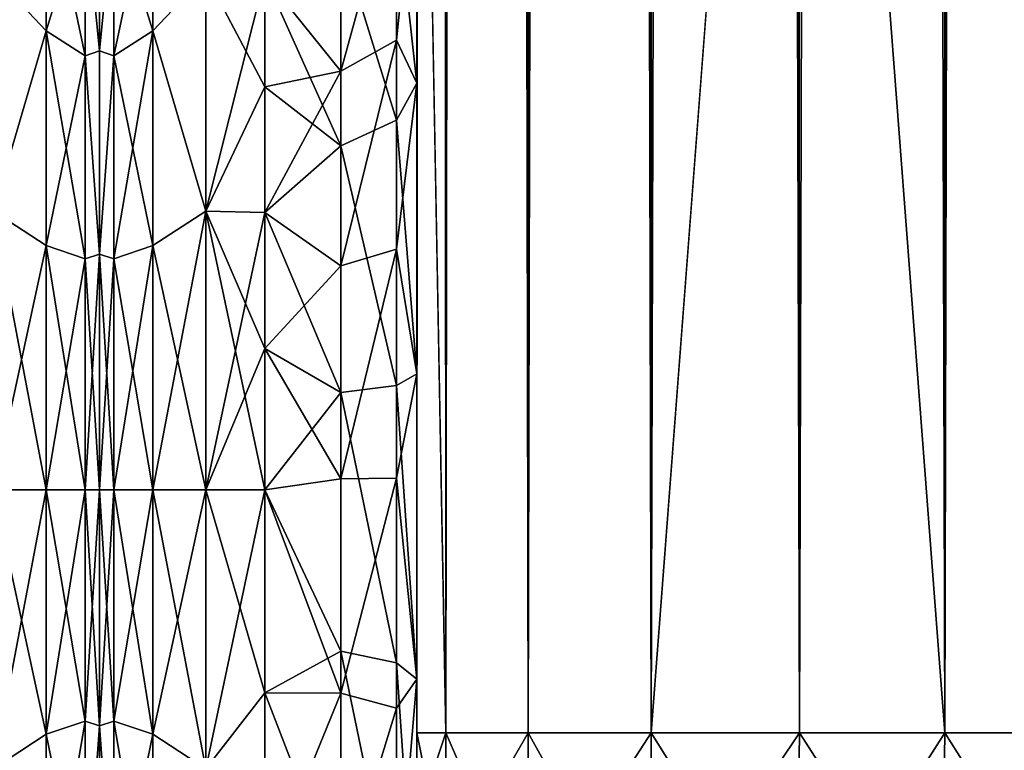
# Model space of a CAD drawing. Extents: x -23 to 470, y -1800 to 0.
# Tile 90 of 243: x 365 to 398, y -1781 to -1757. Entities that reach past the tile are written whole.
import ezdxf

# ---------------------------------------------------------------- set-up
doc = ezdxf.new("R2010")
doc.units = 0
doc.header["$LTSCALE"] = 61.050099
for name, color, linetype in [('371', 7, 'CONTINUOUS'), ('410', 7, 'CONTINUOUS'), ('411', 7, 'CONTINUOUS'), ('430', 7, 'CONTINUOUS'), ('434', 7, 'CONTINUOUS'), ('435', 7, 'CONTINUOUS'), ('436', 7, 'CONTINUOUS'), ('437', 7, 'CONTINUOUS'), ('438', 7, 'CONTINUOUS'), ('439', 7, 'CONTINUOUS'), ('443', 7, 'CONTINUOUS'), ('460', 7, 'CONTINUOUS'), ('462', 7, 'CONTINUOUS'), ('465', 7, 'CONTINUOUS'), ('467', 7, 'CONTINUOUS'), ('472', 7, 'CONTINUOUS'), ('473', 7, 'CONTINUOUS')]:
    doc.layers.add(name, color=color, linetype=linetype)

msp = doc.modelspace()

# ---------------------------------------------------------------- linework, layer by layer
at = {"layer": '371', "linetype": 'CONTINUOUS'}
for points in [[(368, -1751.5, 0), (368, -1753.067, 7.855), (368, -1790.933, 7.854), (368, -1751.5, 0)], [(368, -1753.067, -7.854), (368, -1751.5, 0), (368, -1792.5, 0), (368, -1753.067, -7.854)], [(368, -1792.5, 0), (368, -1751.5, 0), (368, -1790.933, 7.854), (368, -1792.5, 0)], [(368, -1753.067, 7.855), (368, -1757.536, 14.522), (368, -1790.933, 7.854), (368, -1753.067, 7.855)], [(368, -1757.536, -14.522), (368, -1753.067, -7.854), (368, -1786.464, -14.522), (368, -1757.536, -14.522)], [(368, -1786.464, -14.522), (368, -1753.067, -7.854), (368, -1790.933, -7.855), (368, -1786.464, -14.522)], [(368, -1790.933, -7.855), (368, -1753.067, -7.854), (368, -1792.5, 0), (368, -1790.933, -7.855)], [(368, -1757.536, 14.522), (368, -1764.234, 18.966), (368, -1786.464, 14.522), (368, -1757.536, 14.522)], [(368, -1790.933, 7.854), (368, -1757.536, 14.522), (368, -1786.464, 14.522), (368, -1790.933, 7.854)], [(368, -1764.235, -18.966), (368, -1757.536, -14.522), (368, -1779.766, -18.966), (368, -1764.235, -18.966)], [(368, -1779.766, -18.966), (368, -1757.536, -14.522), (368, -1786.464, -14.522), (368, -1779.766, -18.966)], [(368, -1764.234, 18.966), (368, -1772, 20.5), (368, -1779.765, 18.966), (368, -1764.234, 18.966)], [(368, -1786.464, 14.522), (368, -1764.234, 18.966), (368, -1779.765, 18.966), (368, -1786.464, 14.522)], [(368, -1772, -20.5), (368, -1764.235, -18.966), (368, -1779.766, -18.966), (368, -1772, -20.5)]]:
    msp.add_3dface(points, dxfattribs=at)
at = {"layer": '410', "linetype": 'CONTINUOUS'}
for points in [[(364.5, -1755.029, -16.971), (366.248, -1751.621, -11.766), (366.248, -1756.874, -18.027), (364.5, -1755.029, -16.971)], [(364.5, -1755.029, 16.971), (366.248, -1756.874, 18.027), (366.248, -1751.621, 11.766), (364.5, -1755.029, 16.971)], [(366.248, -1756.874, 18.027), (367.531, -1752.731, 11.125), (366.248, -1751.621, 11.766), (366.248, -1756.874, 18.027)], [(367.531, -1752.731, -11.125), (367.531, -1757.698, -17.044), (366.248, -1751.621, -11.766), (367.531, -1752.731, -11.125)], [(366.248, -1751.621, -11.766), (367.531, -1757.698, -17.044), (366.248, -1756.874, -18.027), (366.248, -1751.621, -11.766)], [(367.531, -1757.698, 17.044), (367.531, -1752.731, 11.125), (366.248, -1756.874, 18.027), (367.531, -1757.698, 17.044)], [(368, -1757.536, 14.522), (368, -1753.067, 7.855), (367.531, -1752.731, 11.125), (368, -1757.536, 14.522)], [(367.531, -1757.698, 17.044), (368, -1757.536, 14.522), (367.531, -1752.731, 11.125), (367.531, -1757.698, 17.044)], [(368, -1753.067, -7.854), (368, -1757.536, -14.522), (367.531, -1752.731, -11.125), (368, -1753.067, -7.854)], [(367.531, -1752.731, -11.125), (368, -1757.536, -14.522), (367.531, -1757.698, -17.044), (367.531, -1752.731, -11.125)], [(364.5, -1762.816, -22.173), (364.5, -1755.029, -16.971), (366.248, -1756.874, -18.027), (364.5, -1762.816, -22.173)], [(364.5, -1755.029, 16.971), (364.5, -1762.816, 22.173), (366.248, -1756.874, 18.027), (364.5, -1755.029, 16.971)], [(364.5, -1762.816, -22.173), (366.248, -1756.874, -18.027), (366.248, -1763.952, -22.113), (364.5, -1762.816, -22.173)], [(364.5, -1762.816, 22.173), (366.248, -1763.952, 22.113), (366.248, -1756.874, 18.027), (364.5, -1762.816, 22.173)], [(366.248, -1763.952, 22.113), (367.531, -1757.698, 17.044), (366.248, -1756.874, 18.027), (366.248, -1763.952, 22.113)], [(367.531, -1757.698, -17.044), (367.531, -1764.39, -20.908), (366.248, -1756.874, -18.027), (367.531, -1757.698, -17.044)], [(366.248, -1756.874, -18.027), (367.531, -1764.39, -20.908), (366.248, -1763.952, -22.113), (366.248, -1756.874, -18.027)], [(367.531, -1764.39, 20.908), (367.531, -1757.698, 17.044), (366.248, -1763.952, 22.113), (367.531, -1764.39, 20.908)], [(368, -1764.234, 18.966), (368, -1757.536, 14.522), (367.531, -1757.698, 17.044), (368, -1764.234, 18.966)], [(368, -1757.536, -14.522), (368, -1764.235, -18.966), (367.531, -1757.698, -17.044), (368, -1757.536, -14.522)], [(367.531, -1764.39, 20.908), (368, -1764.234, 18.966), (367.531, -1757.698, 17.044), (367.531, -1764.39, 20.908)], [(367.531, -1757.698, -17.044), (368, -1764.235, -18.966), (367.531, -1764.39, -20.908), (367.531, -1757.698, -17.044)], [(364.5, -1762.816, 22.173), (364.5, -1772, 24), (366.248, -1763.952, 22.113), (364.5, -1762.816, 22.173)], [(364.5, -1772, -24), (364.5, -1762.816, -22.173), (366.248, -1772, -23.532), (364.5, -1772, -24)], [(366.248, -1772, -23.532), (364.5, -1762.816, -22.173), (366.248, -1763.952, -22.113), (366.248, -1772, -23.532)], [(364.5, -1772, 24), (366.248, -1772, 23.532), (366.248, -1763.952, 22.113), (364.5, -1772, 24)], [(367.531, -1772, -22.25), (366.248, -1772, -23.532), (366.248, -1763.952, -22.113), (367.531, -1772, -22.25)], [(367.531, -1764.39, -20.908), (367.531, -1772, -22.25), (366.248, -1763.952, -22.113), (367.531, -1764.39, -20.908)], [(366.248, -1772, 23.532), (367.531, -1764.39, 20.908), (366.248, -1763.952, 22.113), (366.248, -1772, 23.532)], [(368, -1772, 20.5), (368, -1764.234, 18.966), (367.531, -1772, 22.25), (368, -1772, 20.5)], [(367.531, -1772, 22.25), (368, -1764.234, 18.966), (367.531, -1764.39, 20.908), (367.531, -1772, 22.25)], [(368, -1764.235, -18.966), (368, -1772, -20.5), (367.531, -1764.39, -20.908), (368, -1764.235, -18.966)], [(366.248, -1772, 23.532), (367.531, -1772, 22.25), (367.531, -1764.39, 20.908), (366.248, -1772, 23.532)], [(368, -1772, -20.5), (367.531, -1772, -22.25), (367.531, -1764.39, -20.908), (368, -1772, -20.5)]]:
    msp.add_3dface(points, dxfattribs=at)
at = {"layer": '411', "linetype": 'CONTINUOUS'}
for points in [[(364.5, -1772, 24), (364.5, -1781.184, 22.173), (366.248, -1772, 23.532), (364.5, -1772, 24)], [(364.5, -1781.184, 22.173), (366.248, -1780.048, 22.113), (366.248, -1772, 23.532), (364.5, -1781.184, 22.173)], [(364.5, -1781.184, -22.173), (364.5, -1772, -24), (366.248, -1780.048, -22.113), (364.5, -1781.184, -22.173)], [(364.5, -1772, -24), (366.248, -1772, -23.532), (366.248, -1780.048, -22.113), (364.5, -1772, -24)], [(367.531, -1772, -22.25), (367.531, -1779.61, -20.908), (366.248, -1772, -23.532), (367.531, -1772, -22.25)], [(366.248, -1772, -23.532), (367.531, -1779.61, -20.908), (366.248, -1780.048, -22.113), (366.248, -1772, -23.532)], [(367.531, -1779.61, 20.908), (367.531, -1772, 22.25), (366.248, -1780.048, 22.113), (367.531, -1779.61, 20.908)], [(366.248, -1780.048, 22.113), (367.531, -1772, 22.25), (366.248, -1772, 23.532), (366.248, -1780.048, 22.113)], [(368, -1779.765, 18.966), (368, -1772, 20.5), (367.531, -1779.61, 20.908), (368, -1779.765, 18.966)], [(367.531, -1779.61, 20.908), (368, -1772, 20.5), (367.531, -1772, 22.25), (367.531, -1779.61, 20.908)], [(368, -1772, -20.5), (368, -1779.766, -18.966), (367.531, -1772, -22.25), (368, -1772, -20.5)], [(367.531, -1772, -22.25), (368, -1779.766, -18.966), (367.531, -1779.61, -20.908), (367.531, -1772, -22.25)], [(367.531, -1779.61, -20.908), (367.531, -1786.302, -17.044), (366.248, -1780.048, -22.113), (367.531, -1779.61, -20.908)], [(367.531, -1786.302, 17.044), (367.531, -1779.61, 20.908), (366.248, -1787.126, 18.027), (367.531, -1786.302, 17.044)], [(366.248, -1787.126, 18.027), (367.531, -1779.61, 20.908), (366.248, -1780.048, 22.113), (366.248, -1787.126, 18.027)], [(367.531, -1779.61, -20.908), (368, -1779.766, -18.966), (367.531, -1786.302, -17.044), (367.531, -1779.61, -20.908)], [(367.531, -1786.302, 17.044), (368, -1779.765, 18.966), (367.531, -1779.61, 20.908), (367.531, -1786.302, 17.044)], [(368, -1786.464, 14.522), (368, -1779.765, 18.966), (367.531, -1786.302, 17.044), (368, -1786.464, 14.522)], [(368, -1779.766, -18.966), (368, -1786.464, -14.522), (367.531, -1786.302, -17.044), (368, -1779.766, -18.966)], [(364.5, -1781.184, 22.173), (366.248, -1787.126, 18.027), (366.248, -1780.048, 22.113), (364.5, -1781.184, 22.173)], [(364.5, -1781.184, -22.173), (366.248, -1780.048, -22.113), (366.248, -1787.126, -18.027), (364.5, -1781.184, -22.173)], [(366.248, -1780.048, -22.113), (367.531, -1786.302, -17.044), (366.248, -1787.126, -18.027), (366.248, -1780.048, -22.113)]]:
    msp.add_3dface(points, dxfattribs=at)
at = {"layer": '430', "linetype": 'CONTINUOUS'}
for points in [[(378.45, -1735.92, 22.035), (378.45, -1728.15, 20.5), (378.45, -1758.599, 25.714), (378.45, -1735.92, 22.035)], [(378.45, -1758.599, 25.714), (378.45, -1728.15, 20.5), (378.45, -1750.621, 19.586), (378.45, -1758.599, 25.714)], [(378.45, -1728.15, 61.5), (378.45, -1735.917, 59.966), (378.45, -1780, 61.5), (378.45, -1728.15, 61.5)], [(378.45, -1782.865, -60.931), (378.45, -1783.734, -60.5), (378.45, -1728.15, -61.5), (378.45, -1782.865, -60.931)], [(378.45, -1728.15, -61.5), (378.45, -1783.734, -60.5), (378.45, -1735.92, -59.965), (378.45, -1728.15, -61.5)], [(378.45, -1780, -61.5), (378.45, -1782.865, -60.931), (378.45, -1728.15, -61.5), (378.45, -1780, -61.5)], [(378.45, -1735.917, 59.966), (378.45, -1742.613, 55.523), (378.45, -1785.305, 59.301), (378.45, -1735.917, 59.966)], [(378.45, -1780, 61.5), (378.45, -1735.917, 59.966), (378.45, -1782.865, 60.931), (378.45, -1780, 61.5)], [(378.45, -1782.865, 60.931), (378.45, -1735.917, 59.966), (378.45, -1783.734, 60.5), (378.45, -1782.865, 60.931)], [(378.45, -1783.734, 60.5), (378.45, -1735.917, 59.966), (378.45, -1785.305, 59.301), (378.45, -1783.734, 60.5)], [(378.45, -1735.917, -22.034), (378.45, -1742.613, -26.477), (378.45, -1758.598, -25.714), (378.45, -1735.917, -22.034)], [(378.45, -1750.62, -19.586), (378.45, -1735.917, -22.034), (378.45, -1758.598, -25.714), (378.45, -1750.62, -19.586)], [(378.45, -1742.616, 26.48), (378.45, -1735.92, 22.035), (378.45, -1758.599, 25.714), (378.45, -1742.616, 26.48)], [(378.45, -1786.5, -57.734), (378.45, -1786.933, -56.86), (378.45, -1735.92, -59.965), (378.45, -1786.5, -57.734)], [(378.45, -1735.92, -59.965), (378.45, -1786.933, -56.86), (378.45, -1742.616, -55.52), (378.45, -1735.92, -59.965)], [(378.45, -1785.305, -59.301), (378.45, -1786.5, -57.734), (378.45, -1735.92, -59.965), (378.45, -1785.305, -59.301)], [(378.45, -1783.734, -60.5), (378.45, -1785.305, -59.301), (378.45, -1735.92, -59.965), (378.45, -1783.734, -60.5)], [(378.45, -1742.613, 55.523), (378.45, -1747.082, 48.856), (378.45, -1787.5, 54), (378.45, -1742.613, 55.523)], [(378.45, -1785.305, 59.301), (378.45, -1742.613, 55.523), (378.45, -1786.5, 57.734), (378.45, -1785.305, 59.301)], [(378.45, -1786.5, 57.734), (378.45, -1742.613, 55.523), (378.45, -1786.933, 56.86), (378.45, -1786.5, 57.734)], [(378.45, -1786.933, 56.86), (378.45, -1742.613, 55.523), (378.45, -1787.5, 54), (378.45, -1786.933, 56.86)], [(378.45, -1742.613, -26.477), (378.45, -1747.082, -33.144), (378.45, -1768.175, -28.742), (378.45, -1742.613, -26.477)], [(378.45, -1758.598, -25.714), (378.45, -1742.613, -26.477), (378.45, -1768.175, -28.742), (378.45, -1758.598, -25.714)], [(378.45, -1747.083, 33.148), (378.45, -1742.616, 26.48), (378.45, -1768.176, 28.742), (378.45, -1747.083, 33.148)], [(378.45, -1768.176, 28.742), (378.45, -1742.616, 26.48), (378.45, -1758.599, 25.714), (378.45, -1768.176, 28.742)], [(378.45, -1786.933, -56.86), (378.45, -1787.5, -54), (378.45, -1742.616, -55.52), (378.45, -1786.933, -56.86)], [(378.45, -1742.616, -55.52), (378.45, -1787.5, -54), (378.45, -1747.083, -48.852), (378.45, -1742.616, -55.52)], [(378.45, -1747.082, 48.856), (378.45, -1748.65, 41.002), (378.45, -1787.5, 54), (378.45, -1747.082, 48.856)], [(378.45, -1747.082, -33.144), (378.45, -1748.65, -40.998), (378.45, -1778.234, -28.319), (378.45, -1747.082, -33.144)], [(378.45, -1768.175, -28.742), (378.45, -1747.082, -33.144), (378.45, -1778.234, -28.319), (378.45, -1768.175, -28.742)], [(378.45, -1748.65, 41.002), (378.45, -1747.083, 33.148), (378.45, -1787.5, 54), (378.45, -1748.65, 41.002)], [(378.45, -1787.5, 54), (378.45, -1747.083, 33.148), (378.45, -1768.176, 28.742), (378.45, -1787.5, 54)], [(378.45, -1787.5, -54), (378.45, -1787.5, -24.51), (378.45, -1747.083, -48.852), (378.45, -1787.5, -54)], [(378.45, -1747.083, -48.852), (378.45, -1787.5, -24.51), (378.45, -1748.65, -40.998), (378.45, -1747.083, -48.852)], [(378.45, -1748.65, -40.998), (378.45, -1787.5, -24.51), (378.45, -1778.234, -28.319), (378.45, -1748.65, -40.998)], [(378.45, -1778.235, 28.319), (378.45, -1787.5, 54), (378.45, -1768.176, 28.742), (378.45, -1778.235, 28.319)], [(378.45, -1787.5, 24.51), (378.45, -1787.5, 54), (378.45, -1778.235, 28.319), (378.45, -1787.5, 24.51)]]:
    msp.add_3dface(points, dxfattribs=at)
at = {"layer": '434', "linetype": 'CONTINUOUS'}
for points in [[(368, -1751.5, 0), (368, -1753.067, -7.855), (368, -1790.933, -7.854), (368, -1751.5, 0)], [(368, -1753.067, 7.854), (368, -1751.5, 0), (368, -1792.5, 0), (368, -1753.067, 7.854)], [(368, -1792.5, 0), (368, -1751.5, 0), (368, -1790.933, -7.854), (368, -1792.5, 0)], [(368, -1753.067, -7.855), (368, -1757.536, -14.522), (368, -1790.933, -7.854), (368, -1753.067, -7.855)], [(368, -1757.536, 14.522), (368, -1753.067, 7.854), (368, -1786.464, 14.522), (368, -1757.536, 14.522)], [(368, -1786.464, 14.522), (368, -1753.067, 7.854), (368, -1790.933, 7.855), (368, -1786.464, 14.522)], [(368, -1790.933, 7.855), (368, -1753.067, 7.854), (368, -1792.5, 0), (368, -1790.933, 7.855)], [(368, -1757.536, -14.522), (368, -1764.234, -18.966), (368, -1786.464, -14.522), (368, -1757.536, -14.522)], [(368, -1790.933, -7.854), (368, -1757.536, -14.522), (368, -1786.464, -14.522), (368, -1790.933, -7.854)], [(368, -1764.235, 18.966), (368, -1757.536, 14.522), (368, -1779.766, 18.966), (368, -1764.235, 18.966)], [(368, -1779.766, 18.966), (368, -1757.536, 14.522), (368, -1786.464, 14.522), (368, -1779.766, 18.966)], [(368, -1764.234, -18.966), (368, -1772, -20.5), (368, -1779.765, -18.966), (368, -1764.234, -18.966)], [(368, -1786.464, -14.522), (368, -1764.234, -18.966), (368, -1779.765, -18.966), (368, -1786.464, -14.522)], [(368, -1772, 20.5), (368, -1764.235, 18.966), (368, -1779.766, 18.966), (368, -1772, 20.5)]]:
    msp.add_3dface(points, dxfattribs=at)
at = {"layer": '435', "linetype": 'CONTINUOUS'}
for points in [[(371.5, -1781.184, -22.173), (371.5, -1772, -24), (373.45, -1778.677, -23.052), (371.5, -1781.184, -22.173)], [(373.45, -1778.677, -23.052), (371.5, -1772, -24), (373.45, -1772, -24), (373.45, -1778.677, -23.052)], [(371.5, -1772, 24), (371.5, -1781.184, 22.173), (373.45, -1772, 24), (371.5, -1772, 24)], [(373.45, -1772, 24), (371.5, -1781.184, 22.173), (373.45, -1778.677, 23.052), (373.45, -1772, 24)], [(373.45, -1784.828, -20.284), (371.5, -1781.184, -22.173), (373.45, -1778.677, -23.052), (373.45, -1784.828, -20.284)], [(373.45, -1778.677, 23.052), (371.5, -1781.184, 22.173), (373.45, -1784.828, 20.284), (373.45, -1778.677, 23.052)]]:
    msp.add_3dface(points, dxfattribs=at)
at = {"layer": '436', "linetype": 'CONTINUOUS'}
for points in [[(371.5, -1755.029, 16.971), (371.5, -1762.816, 22.173), (373.446, -1755.087, 17.028), (371.5, -1755.029, 16.971)], [(371.5, -1762.816, -22.173), (371.5, -1755.029, -16.971), (373.45, -1758.724, -19.994), (371.5, -1762.816, -22.173)], [(373.45, -1758.724, -19.994), (371.5, -1755.029, -16.971), (373.446, -1755.091, -17.032), (373.45, -1758.724, -19.994)], [(373.446, -1755.087, 17.028), (371.5, -1762.816, 22.173), (373.45, -1758.724, 19.994), (373.446, -1755.087, 17.028)], [(373.45, -1758.724, 19.994), (371.5, -1762.816, 22.173), (373.45, -1762.858, 22.191), (373.45, -1758.724, 19.994)], [(373.45, -1762.858, -22.191), (371.5, -1762.816, -22.173), (373.45, -1758.724, -19.994), (373.45, -1762.858, -22.191)], [(373.45, -1772, -24), (371.5, -1772, -24), (371.5, -1762.816, -22.173), (373.45, -1772, -24)], [(371.5, -1762.816, 22.173), (371.5, -1772, 24), (373.45, -1762.858, 22.191), (371.5, -1762.816, 22.173)], [(373.45, -1772, -24), (371.5, -1762.816, -22.173), (373.45, -1767.341, -23.543), (373.45, -1772, -24)], [(373.45, -1767.341, -23.543), (371.5, -1762.816, -22.173), (373.45, -1762.858, -22.191), (373.45, -1767.341, -23.543)], [(373.45, -1762.858, 22.191), (371.5, -1772, 24), (373.45, -1767.341, 23.543), (373.45, -1762.858, 22.191)], [(371.5, -1772, 24), (373.45, -1772, 24), (373.45, -1767.341, 23.543), (371.5, -1772, 24)]]:
    msp.add_3dface(points, dxfattribs=at)
at = {"layer": '437', "linetype": 'CONTINUOUS'}
for points in [[(378.45, -20, 61.5), (378.45, -71.85, 61.5), (379.402, -1780, 66.284), (378.45, -20, 61.5)], [(378.45, -20, 61.5), (379.402, -1780, 66.284), (379.402, -20, 66.284), (378.45, -20, 61.5)], [(379.402, -1780, 66.284), (382.111, -1780, 70.339), (379.402, -20, 66.284), (379.402, -1780, 66.284)], [(382.111, -1780, 70.339), (382.111, -20, 70.339), (379.402, -20, 66.284), (382.111, -1780, 70.339)], [(382.111, -1780, 70.339), (386.16, -1780, 73.046), (382.111, -20, 70.339), (382.111, -1780, 70.339)], [(386.16, -1780, 73.046), (386.16, -20, 73.046), (382.111, -20, 70.339), (386.16, -1780, 73.046)], [(386.16, -1780, 73.046), (391.05, -1780, 74), (386.16, -20, 73.046), (386.16, -1780, 73.046)], [(391.05, -1780, 74), (391, -1716.55, 74), (386.16, -20, 73.046), (391.05, -1780, 74)], [(378.45, -71.85, 61.5), (378.45, -1728.15, 61.5), (379.402, -1780, 66.284), (378.45, -71.85, 61.5)], [(378.45, -1728.15, 61.5), (378.45, -1780, 61.5), (379.402, -1780, 66.284), (378.45, -1728.15, 61.5)]]:
    msp.add_3dface(points, dxfattribs=at)
at = {"layer": '438', "linetype": 'CONTINUOUS'}
for points in [[(378.45, -1780, -61.5), (378.45, -1728.15, -61.5), (379.402, -20, -66.284), (378.45, -1780, -61.5)], [(379.402, -1780, -66.284), (378.45, -1780, -61.5), (379.402, -20, -66.284), (379.402, -1780, -66.284)], [(382.111, -1780, -70.339), (379.402, -1780, -66.284), (382.111, -20, -70.339), (382.111, -1780, -70.339)], [(379.402, -1780, -66.284), (379.402, -20, -66.284), (382.111, -20, -70.339), (379.402, -1780, -66.284)], [(386.16, -1780, -73.046), (382.111, -1780, -70.339), (386.16, -20, -73.046), (386.16, -1780, -73.046)], [(382.111, -1780, -70.339), (382.111, -20, -70.339), (386.16, -20, -73.046), (382.111, -1780, -70.339)], [(391, -83.45, -74), (386.16, -1780, -73.046), (391.05, -20, -74), (391, -83.45, -74)], [(391.05, -20, -74), (386.16, -1780, -73.046), (386.16, -20, -73.046), (391.05, -20, -74)], [(386.16, -1780, -73.046), (391, -83.45, -74), (391, -1716.55, -74), (386.16, -1780, -73.046)], [(391.05, -1780, -74), (386.16, -1780, -73.046), (391, -1716.55, -74), (391.05, -1780, -74)]]:
    msp.add_3dface(points, dxfattribs=at)
at = {"layer": '439', "linetype": 'CONTINUOUS'}
for points in [[(391.05, -1780, -74), (391, -1716.55, -74), (395.834, -20, -73.048), (391.05, -1780, -74)], [(395.834, -1780, -73.048), (391.05, -1780, -74), (395.834, -20, -73.048), (395.834, -1780, -73.048)], [(399.889, -1780, -70.339), (395.834, -1780, -73.048), (399.889, -20, -70.339), (399.889, -1780, -70.339)], [(399.889, -20, -70.339), (395.834, -1780, -73.048), (395.834, -20, -73.048), (399.889, -20, -70.339)]]:
    msp.add_3dface(points, dxfattribs=at)
at = {"layer": '443', "linetype": 'CONTINUOUS'}
for points in [[(391, -83.45, 74), (395.834, -1780, 73.048), (391.05, -20, 74), (391, -83.45, 74)], [(391.05, -20, 74), (395.834, -1780, 73.048), (395.834, -20, 73.048), (391.05, -20, 74)], [(395.834, -1780, 73.048), (399.889, -1780, 70.339), (395.834, -20, 73.048), (395.834, -1780, 73.048)], [(395.834, -20, 73.048), (399.889, -1780, 70.339), (399.889, -20, 70.339), (395.834, -20, 73.048)], [(391, -1716.55, 74), (395.834, -1780, 73.048), (391, -83.45, 74), (391, -1716.55, 74)], [(391.05, -1780, 74), (395.834, -1780, 73.048), (391, -1716.55, 74), (391.05, -1780, 74)]]:
    msp.add_3dface(points, dxfattribs=at)
at = {"layer": '460', "linetype": 'CONTINUOUS'}
for points in [[(378.45, -1780, 61.5), (378.45, -1782.865, 60.931), (379.402, -1784.701, 65.349), (378.45, -1780, 61.5)], [(378.45, -1780, 61.5), (379.402, -1784.701, 65.349), (379.402, -1780, 66.284), (378.45, -1780, 61.5)], [(379.402, -1784.701, 65.349), (382.111, -1786.253, 69.095), (379.402, -1780, 66.284), (379.402, -1784.701, 65.349)], [(379.402, -1780, 66.284), (382.111, -1786.253, 69.095), (382.111, -1780, 70.339), (379.402, -1780, 66.284)], [(382.111, -1786.253, 69.095), (386.166, -1787.29, 71.599), (382.111, -1780, 70.339), (382.111, -1786.253, 69.095)], [(382.111, -1780, 70.339), (386.166, -1787.29, 71.599), (386.16, -1780, 73.046), (382.111, -1780, 70.339)], [(390.95, -1787.654, 72.478), (391.05, -1780, 74), (386.16, -1780, 73.046), (390.95, -1787.654, 72.478)], [(386.166, -1787.29, 71.599), (390.95, -1787.654, 72.478), (386.16, -1780, 73.046), (386.166, -1787.29, 71.599)], [(395.734, -1787.29, 71.599), (391.05, -1780, 74), (390.95, -1787.654, 72.478), (395.734, -1787.29, 71.599)], [(395.834, -1780, 73.048), (391.05, -1780, 74), (395.734, -1787.29, 71.599), (395.834, -1780, 73.048)], [(399.789, -1786.253, 69.095), (395.834, -1780, 73.048), (395.734, -1787.29, 71.599), (399.789, -1786.253, 69.095)], [(399.889, -1780, 70.339), (395.834, -1780, 73.048), (399.789, -1786.253, 69.095), (399.889, -1780, 70.339)]]:
    msp.add_3dface(points, dxfattribs=at)
at = {"layer": '462', "linetype": 'CONTINUOUS'}
for points in [[(378.45, -1782.865, -60.931), (378.45, -1780, -61.5), (379.402, -1780, -66.284), (378.45, -1782.865, -60.931)], [(378.45, -1782.865, -60.931), (379.402, -1780, -66.284), (379.402, -1784.701, -65.349), (378.45, -1782.865, -60.931)], [(379.402, -1780, -66.284), (382.111, -1780, -70.339), (379.402, -1784.701, -65.349), (379.402, -1780, -66.284)], [(379.402, -1784.701, -65.349), (382.111, -1780, -70.339), (382.111, -1786.253, -69.095), (379.402, -1784.701, -65.349)], [(382.111, -1780, -70.339), (386.16, -1780, -73.046), (382.111, -1786.253, -69.095), (382.111, -1780, -70.339)], [(382.111, -1786.253, -69.095), (386.16, -1780, -73.046), (386.166, -1787.29, -71.599), (382.111, -1786.253, -69.095)], [(386.16, -1780, -73.046), (391.05, -1780, -74), (386.166, -1787.29, -71.599), (386.16, -1780, -73.046)], [(386.166, -1787.29, -71.599), (391.05, -1780, -74), (390.95, -1787.654, -72.478), (386.166, -1787.29, -71.599)], [(391.05, -1780, -74), (395.834, -1780, -73.048), (390.95, -1787.654, -72.478), (391.05, -1780, -74)], [(390.95, -1787.654, -72.478), (395.834, -1780, -73.048), (395.734, -1787.29, -71.599), (390.95, -1787.654, -72.478)], [(395.834, -1780, -73.048), (399.889, -1780, -70.339), (395.734, -1787.29, -71.599), (395.834, -1780, -73.048)], [(395.734, -1787.29, -71.599), (399.889, -1780, -70.339), (399.789, -1786.253, -69.095), (395.734, -1787.29, -71.599)]]:
    msp.add_3dface(points, dxfattribs=at)
at = {"layer": '465', "linetype": 'CONTINUOUS'}
for points in [[(378.45, -1750.62, -19.586), (378.45, -1758.598, -25.714), (377.779, -1752.541, -17.987), (378.45, -1750.62, -19.586)], [(375.946, -1753.886, -16.744), (377.779, -1752.541, -17.987), (377.78, -1759.821, -23.535), (375.946, -1753.886, -16.744)], [(377.779, -1752.541, -17.987), (378.45, -1758.598, -25.714), (377.78, -1759.821, -23.535), (377.779, -1752.541, -17.987)], [(375.946, -1760.663, -21.908), (373.446, -1755.091, -17.032), (375.946, -1753.886, -16.744), (375.946, -1760.663, -21.908)], [(375.946, -1760.663, -21.908), (375.946, -1753.886, -16.744), (377.78, -1759.821, -23.535), (375.946, -1760.663, -21.908)], [(373.45, -1758.724, -19.994), (373.446, -1755.091, -17.032), (375.946, -1760.663, -21.908), (373.45, -1758.724, -19.994)], [(373.45, -1762.858, -22.191), (373.45, -1758.724, -19.994), (375.946, -1760.663, -21.908), (373.45, -1762.858, -22.191)], [(378.45, -1758.598, -25.714), (378.45, -1768.175, -28.742), (377.78, -1759.821, -23.535), (378.45, -1758.598, -25.714)], [(375.946, -1760.663, -21.908), (377.78, -1759.821, -23.535), (377.78, -1768.554, -26.275), (375.946, -1760.663, -21.908)], [(377.78, -1759.821, -23.535), (378.45, -1768.175, -28.742), (377.78, -1768.554, -26.275), (377.78, -1759.821, -23.535)], [(375.947, -1768.792, -24.459), (373.45, -1762.858, -22.191), (375.946, -1760.663, -21.908), (375.947, -1768.792, -24.459)], [(375.947, -1768.792, -24.459), (375.946, -1760.663, -21.908), (377.78, -1768.554, -26.275), (375.947, -1768.792, -24.459)], [(373.45, -1767.341, -23.543), (373.45, -1762.858, -22.191), (375.947, -1768.792, -24.459), (373.45, -1767.341, -23.543)], [(373.45, -1772, -24), (373.45, -1767.341, -23.543), (375.947, -1768.792, -24.459), (373.45, -1772, -24)], [(378.45, -1768.175, -28.742), (378.45, -1778.234, -28.319), (377.78, -1768.554, -26.275), (378.45, -1768.175, -28.742)], [(375.947, -1777.305, -24.091), (373.45, -1772, -24), (375.947, -1768.792, -24.459), (375.947, -1777.305, -24.091)], [(375.947, -1768.792, -24.459), (377.78, -1768.554, -26.275), (377.78, -1777.699, -25.88), (375.947, -1768.792, -24.459)], [(375.947, -1777.305, -24.091), (375.947, -1768.792, -24.459), (377.78, -1777.699, -25.88), (375.947, -1777.305, -24.091)], [(377.78, -1768.554, -26.275), (378.45, -1778.234, -28.319), (377.78, -1777.699, -25.88), (377.78, -1768.554, -26.275)], [(373.45, -1778.677, -23.052), (373.45, -1772, -24), (375.947, -1777.305, -24.091), (373.45, -1778.677, -23.052)], [(375.948, -1785.185, -20.849), (373.45, -1778.677, -23.052), (375.947, -1777.305, -24.091), (375.948, -1785.185, -20.849)], [(375.948, -1785.185, -20.849), (375.947, -1777.305, -24.091), (377.78, -1786.164, -22.397), (375.948, -1785.185, -20.849)], [(375.947, -1777.305, -24.091), (377.78, -1777.699, -25.88), (377.78, -1786.164, -22.397), (375.947, -1777.305, -24.091)], [(378.45, -1778.234, -28.319), (378.45, -1787.5, -24.51), (377.78, -1777.699, -25.88), (378.45, -1778.234, -28.319)], [(377.78, -1777.699, -25.88), (378.45, -1787.5, -24.51), (377.78, -1786.164, -22.397), (377.78, -1777.699, -25.88)], [(373.45, -1784.828, -20.284), (373.45, -1778.677, -23.052), (375.948, -1785.185, -20.849), (373.45, -1784.828, -20.284)]]:
    msp.add_3dface(points, dxfattribs=at)
at = {"layer": '467', "linetype": 'CONTINUOUS'}
for points in [[(377.78, -1757.185, 21.971), (378.45, -1750.621, 19.586), (377.779, -1751.533, 16.832), (377.78, -1757.185, 21.971)], [(378.45, -1758.599, 25.714), (378.45, -1750.621, 19.586), (377.78, -1757.185, 21.971), (378.45, -1758.599, 25.714)], [(375.945, -1752.948, 15.668), (375.946, -1758.209, 20.452), (377.779, -1751.533, 16.832), (375.945, -1752.948, 15.668)], [(375.946, -1758.209, 20.452), (377.78, -1757.185, 21.971), (377.779, -1751.533, 16.832), (375.946, -1758.209, 20.452)], [(375.945, -1752.948, 15.668), (373.446, -1755.087, 17.028), (375.946, -1758.209, 20.452), (375.945, -1752.948, 15.668)], [(373.446, -1755.087, 17.028), (373.45, -1758.724, 19.994), (375.946, -1758.209, 20.452), (373.446, -1755.087, 17.028)], [(375.946, -1758.209, 20.452), (375.946, -1764.617, 23.537), (377.78, -1757.185, 21.971), (375.946, -1758.209, 20.452)], [(375.946, -1764.617, 23.537), (377.78, -1764.068, 25.284), (377.78, -1757.185, 21.971), (375.946, -1764.617, 23.537)], [(377.78, -1764.068, 25.284), (378.45, -1758.599, 25.714), (377.78, -1757.185, 21.971), (377.78, -1764.068, 25.284)], [(373.45, -1758.724, 19.994), (373.45, -1762.858, 22.191), (375.946, -1758.209, 20.452), (373.45, -1758.724, 19.994)], [(375.946, -1758.209, 20.452), (373.45, -1762.858, 22.191), (375.946, -1764.617, 23.537), (375.946, -1758.209, 20.452)], [(378.45, -1768.176, 28.742), (378.45, -1758.599, 25.714), (377.78, -1764.068, 25.284), (378.45, -1768.176, 28.742)], [(373.45, -1762.858, 22.191), (373.45, -1767.341, 23.543), (375.946, -1764.617, 23.537), (373.45, -1762.858, 22.191)], [(375.946, -1764.617, 23.537), (375.947, -1771.638, 24.665), (377.78, -1764.068, 25.284), (375.946, -1764.617, 23.537)], [(375.947, -1771.638, 24.665), (377.78, -1771.611, 26.497), (377.78, -1764.068, 25.284), (375.947, -1771.638, 24.665)], [(377.78, -1771.611, 26.497), (378.45, -1768.176, 28.742), (377.78, -1764.068, 25.284), (377.78, -1771.611, 26.497)], [(375.946, -1764.617, 23.537), (373.45, -1767.341, 23.543), (375.947, -1771.638, 24.665), (375.946, -1764.617, 23.537)], [(373.45, -1767.341, 23.543), (373.45, -1772, 24), (375.947, -1771.638, 24.665), (373.45, -1767.341, 23.543)], [(378.45, -1778.235, 28.319), (378.45, -1768.176, 28.742), (377.78, -1771.611, 26.497), (378.45, -1778.235, 28.319)], [(375.947, -1771.638, 24.665), (373.45, -1772, 24), (375.947, -1778.689, 23.744), (375.947, -1771.638, 24.665)], [(375.947, -1771.638, 24.665), (375.947, -1778.689, 23.744), (377.78, -1771.611, 26.497), (375.947, -1771.638, 24.665)], [(375.947, -1778.689, 23.744), (377.78, -1779.186, 25.507), (377.78, -1771.611, 26.497), (375.947, -1778.689, 23.744)], [(377.78, -1779.186, 25.507), (378.45, -1778.235, 28.319), (377.78, -1771.611, 26.497), (377.78, -1779.186, 25.507)], [(373.45, -1772, 24), (373.45, -1778.677, 23.052), (375.947, -1778.689, 23.744), (373.45, -1772, 24)], [(378.45, -1787.5, 24.51), (378.45, -1778.235, 28.319), (377.78, -1786.164, 22.397), (378.45, -1787.5, 24.51)], [(377.78, -1786.164, 22.397), (378.45, -1778.235, 28.319), (377.78, -1779.186, 25.507), (377.78, -1786.164, 22.397)], [(373.45, -1778.677, 23.052), (373.45, -1784.828, 20.284), (375.947, -1778.689, 23.744), (373.45, -1778.677, 23.052)], [(375.947, -1778.689, 23.744), (373.45, -1784.828, 20.284), (375.948, -1785.185, 20.849), (375.947, -1778.689, 23.744)], [(375.947, -1778.689, 23.744), (375.948, -1785.185, 20.849), (377.78, -1779.186, 25.507), (375.947, -1778.689, 23.744)], [(375.948, -1785.185, 20.849), (377.78, -1786.164, 22.397), (377.78, -1779.186, 25.507), (375.948, -1785.185, 20.849)]]:
    msp.add_3dface(points, dxfattribs=at)
at = {"layer": '472', "linetype": 'CONTINUOUS'}
for points in [[(369.752, -1751.621, 11.766), (368.469, -1757.698, 17.044), (369.752, -1756.874, 18.027), (369.752, -1751.621, 11.766)], [(368.469, -1752.731, 11.125), (368.469, -1757.698, 17.044), (369.752, -1751.621, 11.766), (368.469, -1752.731, 11.125)], [(369.752, -1756.874, -18.027), (368.469, -1752.731, -11.125), (369.752, -1751.621, -11.766), (369.752, -1756.874, -18.027)], [(371.5, -1755.029, 16.971), (369.752, -1751.621, 11.766), (369.752, -1756.874, 18.027), (371.5, -1755.029, 16.971)], [(371.5, -1755.029, -16.971), (369.752, -1756.874, -18.027), (369.752, -1751.621, -11.766), (371.5, -1755.029, -16.971)], [(368, -1757.536, -14.522), (368, -1753.067, -7.855), (368.469, -1752.731, -11.125), (368, -1757.536, -14.522)], [(368.469, -1757.698, -17.044), (368, -1757.536, -14.522), (368.469, -1752.731, -11.125), (368.469, -1757.698, -17.044)], [(368, -1753.067, 7.854), (368, -1757.536, 14.522), (368.469, -1752.731, 11.125), (368, -1753.067, 7.854)], [(368.469, -1752.731, 11.125), (368, -1757.536, 14.522), (368.469, -1757.698, 17.044), (368.469, -1752.731, 11.125)], [(368.469, -1757.698, -17.044), (368.469, -1752.731, -11.125), (369.752, -1756.874, -18.027), (368.469, -1757.698, -17.044)], [(371.5, -1762.816, 22.173), (371.5, -1755.029, 16.971), (369.752, -1756.874, 18.027), (371.5, -1762.816, 22.173)], [(371.5, -1755.029, -16.971), (371.5, -1762.816, -22.173), (369.752, -1756.874, -18.027), (371.5, -1755.029, -16.971)], [(368.469, -1757.698, 17.044), (368.469, -1764.39, 20.908), (369.752, -1756.874, 18.027), (368.469, -1757.698, 17.044)], [(369.752, -1756.874, 18.027), (368.469, -1764.39, 20.908), (369.752, -1763.952, 22.113), (369.752, -1756.874, 18.027)], [(369.752, -1763.952, -22.113), (368.469, -1757.698, -17.044), (369.752, -1756.874, -18.027), (369.752, -1763.952, -22.113)], [(371.5, -1762.816, 22.173), (369.752, -1756.874, 18.027), (369.752, -1763.952, 22.113), (371.5, -1762.816, 22.173)], [(371.5, -1762.816, -22.173), (369.752, -1763.952, -22.113), (369.752, -1756.874, -18.027), (371.5, -1762.816, -22.173)], [(368, -1764.234, -18.966), (368, -1757.536, -14.522), (368.469, -1757.698, -17.044), (368, -1764.234, -18.966)], [(368, -1757.536, 14.522), (368, -1764.235, 18.966), (368.469, -1757.698, 17.044), (368, -1757.536, 14.522)], [(368.469, -1764.39, -20.908), (368, -1764.234, -18.966), (368.469, -1757.698, -17.044), (368.469, -1764.39, -20.908)], [(368.469, -1757.698, 17.044), (368, -1764.235, 18.966), (368.469, -1764.39, 20.908), (368.469, -1757.698, 17.044)], [(368.469, -1764.39, -20.908), (368.469, -1757.698, -17.044), (369.752, -1763.952, -22.113), (368.469, -1764.39, -20.908)], [(371.5, -1762.816, -22.173), (371.5, -1772, -24), (369.752, -1763.952, -22.113), (371.5, -1762.816, -22.173)], [(371.5, -1772, 24), (371.5, -1762.816, 22.173), (369.752, -1772, 23.532), (371.5, -1772, 24)], [(369.752, -1772, 23.532), (371.5, -1762.816, 22.173), (369.752, -1763.952, 22.113), (369.752, -1772, 23.532)], [(369.752, -1772, -23.532), (368.469, -1764.39, -20.908), (369.752, -1763.952, -22.113), (369.752, -1772, -23.532)], [(368.469, -1764.39, 20.908), (368.469, -1772, 22.25), (369.752, -1763.952, 22.113), (368.469, -1764.39, 20.908)], [(368.469, -1772, 22.25), (369.752, -1772, 23.532), (369.752, -1763.952, 22.113), (368.469, -1772, 22.25)], [(371.5, -1772, -24), (369.752, -1772, -23.532), (369.752, -1763.952, -22.113), (371.5, -1772, -24)], [(368, -1772, -20.5), (368, -1764.234, -18.966), (368.469, -1772, -22.25), (368, -1772, -20.5)], [(368.469, -1772, -22.25), (368, -1764.234, -18.966), (368.469, -1764.39, -20.908), (368.469, -1772, -22.25)], [(368, -1764.235, 18.966), (368, -1772, 20.5), (368.469, -1764.39, 20.908), (368, -1764.235, 18.966)], [(368, -1772, 20.5), (368.469, -1772, 22.25), (368.469, -1764.39, 20.908), (368, -1772, 20.5)], [(369.752, -1772, -23.532), (368.469, -1772, -22.25), (368.469, -1764.39, -20.908), (369.752, -1772, -23.532)]]:
    msp.add_3dface(points, dxfattribs=at)
at = {"layer": '473', "linetype": 'CONTINUOUS'}
for points in [[(368, -1779.765, -18.966), (368, -1772, -20.5), (368.469, -1779.61, -20.908), (368, -1779.765, -18.966)], [(368.469, -1779.61, -20.908), (368, -1772, -20.5), (368.469, -1772, -22.25), (368.469, -1779.61, -20.908)], [(368, -1772, 20.5), (368, -1779.766, 18.966), (368.469, -1772, 22.25), (368, -1772, 20.5)], [(368.469, -1772, 22.25), (368, -1779.766, 18.966), (368.469, -1779.61, 20.908), (368.469, -1772, 22.25)], [(368.469, -1779.61, -20.908), (368.469, -1772, -22.25), (369.752, -1780.048, -22.113), (368.469, -1779.61, -20.908)], [(369.752, -1772, 23.532), (368.469, -1779.61, 20.908), (369.752, -1780.048, 22.113), (369.752, -1772, 23.532)], [(369.752, -1780.048, -22.113), (368.469, -1772, -22.25), (369.752, -1772, -23.532), (369.752, -1780.048, -22.113)], [(368.469, -1772, 22.25), (368.469, -1779.61, 20.908), (369.752, -1772, 23.532), (368.469, -1772, 22.25)], [(371.5, -1772, -24), (371.5, -1781.184, -22.173), (369.752, -1772, -23.532), (371.5, -1772, -24)], [(371.5, -1781.184, -22.173), (369.752, -1780.048, -22.113), (369.752, -1772, -23.532), (371.5, -1781.184, -22.173)], [(371.5, -1781.184, 22.173), (371.5, -1772, 24), (369.752, -1780.048, 22.113), (371.5, -1781.184, 22.173)], [(371.5, -1772, 24), (369.752, -1772, 23.532), (369.752, -1780.048, 22.113), (371.5, -1772, 24)], [(368.469, -1779.61, 20.908), (368, -1779.766, 18.966), (368.469, -1786.302, 17.044), (368.469, -1779.61, 20.908)], [(368.469, -1786.302, -17.044), (368, -1779.765, -18.966), (368.469, -1779.61, -20.908), (368.469, -1786.302, -17.044)], [(368, -1786.464, -14.522), (368, -1779.765, -18.966), (368.469, -1786.302, -17.044), (368, -1786.464, -14.522)], [(368, -1779.766, 18.966), (368, -1786.464, 14.522), (368.469, -1786.302, 17.044), (368, -1779.766, 18.966)], [(369.752, -1787.126, -18.027), (368.469, -1779.61, -20.908), (369.752, -1780.048, -22.113), (369.752, -1787.126, -18.027)], [(368.469, -1786.302, -17.044), (368.469, -1779.61, -20.908), (369.752, -1787.126, -18.027), (368.469, -1786.302, -17.044)], [(368.469, -1779.61, 20.908), (368.469, -1786.302, 17.044), (369.752, -1780.048, 22.113), (368.469, -1779.61, 20.908)], [(369.752, -1780.048, 22.113), (368.469, -1786.302, 17.044), (369.752, -1787.126, 18.027), (369.752, -1780.048, 22.113)], [(371.5, -1781.184, -22.173), (369.752, -1787.126, -18.027), (369.752, -1780.048, -22.113), (371.5, -1781.184, -22.173)], [(371.5, -1781.184, 22.173), (369.752, -1780.048, 22.113), (369.752, -1787.126, 18.027), (371.5, -1781.184, 22.173)]]:
    msp.add_3dface(points, dxfattribs=at)

doc.saveas('drawing.dxf')
